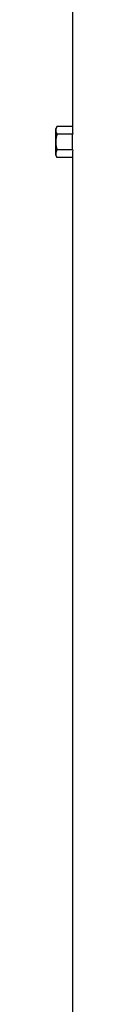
# Model space of a CAD drawing. Header units: millimetres. Extents: x 2741 to 5178, y 1263 to 6912.
# Tile 7 of 11: x 3085 to 3109, y 4087 to 5469. Entities that reach past the tile are written whole.
import ezdxf

# ---------------------------------------------------------------- set-up
doc = ezdxf.new("R2010")
doc.units = ezdxf.units.MM
doc.header["$LTSCALE"] = 2

msp = doc.modelspace()

# ---------------------------------------------------------------- linework, layer by layer
at = {"color": 7, "linetype": 'Continuous', "lineweight": 25}
for p, q in [((3108.6, 5497.7), (3108.6, 5319.6)), ((3086.8, 5319.6), (3084.6, 5315.7)), ((3084.6, 5315.7), (3084.6, 5297.7)), ((3108.6, 5319.6), (3086.8, 5319.6)), ((3108.8, 5308.7), (3086.8, 5308.7)), ((3108.8, 5286.7), (3108.8, 5308.7)), ((3084.6, 5297.7), (3084.6, 5279.7)), ((3108.8, 5286.7), (3086.8, 5286.7)), ((3084.6, 5279.7), (3086.8, 5275.8)), ((3108.6, 5275.8), (3086.8, 5275.8)), ((3108.6, 5275.8), (3108.6, 2847.7))]:
    msp.add_line(p, q, dxfattribs=at)
for centre, start_param, end_param in [((3796.6, 5319.6), 3.141593, 3.169212), ((3796.6, 5275.8), 3.113973, 3.141593)]:
    msp.add_ellipse(centre, major_axis=(688, 0), ratio=0.57735, start_param=start_param, end_param=end_param, dxfattribs=at)
for points, knots in [([(3086.8, 5319.6), (3086.3, 5318.7), (3085.9, 5317.8), (3085.3, 5316), (3085.1, 5315.1), (3085.1, 5313.7), (3085.2, 5313.2), (3085.3, 5312.3), (3085.4, 5311.8), (3085.9, 5310.5), (3086.3, 5309.6), (3086.8, 5308.7)], [0, 0, 0, 0, 0.25, 0.25, 0.5, 0.5, 0.625, 0.625, 0.75, 0.75, 1, 1, 1, 1]), ([(3086.8, 5308.7), (3086.3, 5306.9), (3085.9, 5305.1), (3085.3, 5301.4), (3085.1, 5299.6), (3085.1, 5295.8), (3085.3, 5294), (3085.9, 5290.3), (3086.3, 5288.5), (3086.8, 5286.7)], [0, 0, 0, 0, 0.25, 0.25, 0.5, 0.5, 0.75, 0.75, 1, 1, 1, 1]), ([(3086.8, 5286.7), (3086.3, 5285.8), (3085.9, 5284.9), (3085.3, 5283.1), (3085.1, 5282.2), (3085.1, 5280.8), (3085.2, 5280.3), (3085.3, 5279.4), (3085.4, 5278.9), (3085.9, 5277.6), (3086.3, 5276.7), (3086.8, 5275.8)], [0, 0, 0, 0, 0.25, 0.25, 0.5, 0.5, 0.625, 0.625, 0.75, 0.75, 1, 1, 1, 1])]:
    msp.add_open_spline(points, degree=3, knots=knots, dxfattribs=at)

doc.saveas('drawing.dxf')
